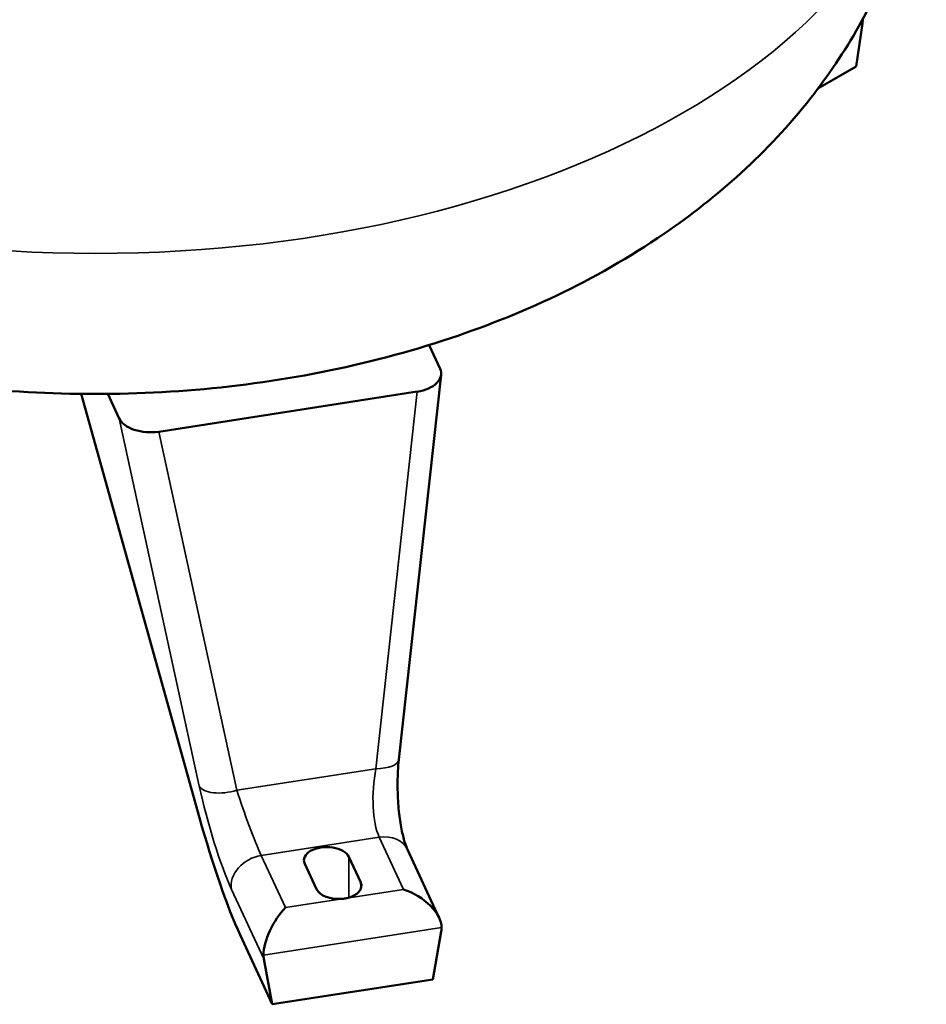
# Model space of a CAD drawing. Header units: inches. Extents: x 1 to 199, y 4 to 126.
# Tile 42 of 54: x 158 to 169, y 39 to 51. Entities that reach past the tile are written whole.
import ezdxf

# ---------------------------------------------------------------- set-up
doc = ezdxf.new("R2010")
doc.units = ezdxf.units.IN
doc.header["$LTSCALE"] = 5.882353
doc.header["$MEASUREMENT"] = 0
doc.layers.add('Visible (ANSI)', color=7, linetype='Continuous', lineweight=50)
doc.layers.add('Visible Narrow (ANSI)', color=7, linetype='Continuous', lineweight=35)

msp = doc.modelspace()

# ---------------------------------------------------------------- linework, layer by layer
at = {"layer": 'Visible (ANSI)'}
for p, q in [((168.042, 50.532), (167.967, 50.014)), ((167.967, 50.014), (167.507, 49.748)), ((162.826, 46.663), (162.958, 46.378)), ((162.462, 41.677), (162.97, 46.306)), ((162.683, 46.102), (159.572, 45.62)), ((160.062, 40.976), (158.639, 46.075)), ((159.094, 45.78), (158.958, 46.075)), ((162.948, 39.769), (162.566, 40.593)), ((161.47, 40.116), (161.328, 40.422)), ((161.859, 40.505), (162.002, 40.198)), ((160.938, 38.731), (160.55, 39.568)), ((162.87, 39.03), (162.972, 39.608)), ((160.836, 39.277), (160.938, 38.731)), ((162.87, 39.03), (160.938, 38.731))]:
    msp.add_line(p, q, dxfattribs=at)
for centre, major_axis, ratio, start_param, end_param in [((167.78, 50.73), (-0.188, 0.325), 0.57735, 3.774341, 3.926991), ((162.594, 46.315), (-0.377, -0.007), 0.58659, 1.797742, 3.394945), ((159.463, 45.831), (-0.382, 0.008), 0.571221, 0.272807, 1.87001), ((160.286, 40.978), (-0.488, 1.723), 0.120698, 1.53763, 2.494815), ((161.594, 40.464), (-0.275, 0), 0.57735, 3.403392, 6.544985), ((161.736, 40.157), (0.275, 0), 0.57735, 5.077515, 6.544985), ((161.736, 40.157), (-0.275, 0), 0.57735, 0.261799, 1.729269), ((162.517, 39.808), (0.44, -0.235), 0.565741, 0.294001, 1.864798), ((161.097, 39.588), (0.212, 0.396), 0.402543, 0.925916, 2.496712), ((162.614, 39.599), (0.34, 0.158), 0.788675, 5.779657, 5.932306), ((161.194, 39.379), (-0.34, -0.158), 0.788675, 5.932306, 6.084955)]:
    msp.add_ellipse(centre, major_axis=major_axis, ratio=ratio, start_param=start_param, end_param=end_param, dxfattribs=at)
for points, knots in [([(168.811, 53.538), (168.811, 52.831), (168.682, 52.126), (168.202, 50.789), (167.84, 50.169), (166.9, 48.973), (166.295, 48.44), (164.822, 47.433), (163.927, 47.02), (161.968, 46.383), (160.896, 46.185), (158.739, 46.034), (157.655, 46.079), (155.532, 46.416), (154.493, 46.707), (152.533, 47.582), (151.605, 48.162), (150.154, 49.608), (149.586, 50.402), (148.96, 52.028), (148.811, 52.781), (148.811, 53.538)], [2.356194, 2.356194, 2.356194, 2.356194, 2.560446, 2.560446, 2.782058, 2.782058, 3.057528, 3.057528, 3.413692, 3.413692, 3.806557, 3.806557, 4.194936, 4.194936, 4.585346, 4.585346, 4.972924, 4.972924, 5.27922, 5.27922, 5.497787, 5.497787, 5.497787, 5.497787]), ([(162.566, 40.593), (162.557, 40.612), (162.547, 40.638), (162.523, 40.71), (162.51, 40.759), (162.486, 40.877), (162.474, 40.948), (162.456, 41.105), (162.45, 41.191), (162.445, 41.364), (162.446, 41.451), (162.453, 41.583), (162.457, 41.631), (162.462, 41.677)], [0, 0, 0, 0, 0.183707, 0.183707, 0.410288, 0.410288, 0.670904, 0.670904, 0.950157, 0.950157, 1.229409, 1.229409, 1.396263, 1.396263, 1.396263, 1.396263]), ([(161.834, 40.009), (161.825, 40.007), (161.816, 40.005), (161.798, 40.002), (161.789, 40.001), (161.779, 40)], [5.4497523, 5.4497523, 5.4497523, 5.4497523, 5.5213032, 5.5213032, 5.5928542, 5.5928542, 5.5928542, 5.5928542])]:
    msp.add_open_spline(points, degree=3, knots=knots, dxfattribs=at)
at = {"layer": 'Visible Narrow (ANSI)'}
for p, q in [((168.007, 50.512), (168.042, 50.532)), ((162.683, 46.102), (162.185, 41.565)), ((159.094, 45.78), (160.058, 41.357)), ((160.511, 41.306), (159.572, 45.62)), ((162.185, 41.565), (160.511, 41.306)), ((162.226, 40.742), (160.805, 40.522)), ((162.226, 40.742), (162.517, 40.114)), ((161.097, 39.894), (160.805, 40.522)), ((161.859, 40.015), (161.859, 40.505)), ((162.002, 40.116), (162.002, 40.198)), ((160.447, 40.114), (160.836, 39.277)), ((162.517, 40.114), (161.834, 40.009)), ((161.779, 40), (161.097, 39.894)), ((160.831, 39.323), (162.976, 39.655))]:
    msp.add_line(p, q, dxfattribs=at)
for centre, major_axis, ratio, start_param, end_param in [((158.811, 53.538), (10, 0), 0.57735, 3.141593, 6.283185), ((162.089, 41.718), (0.373, -0.041), 0.3951, 5.014808, 6.283185), ((162.379, 41.302), (-0.04, -0.669), 0.33696, 4.327707, 5.72397), ((160.416, 41.459), (-0.366, -0.08), 0.458413, 0.13666, 1.733864), ((160.294, 40.933), (0.283, -1), 0.120698, 4.240144, 5.636407), ((160.652, 41.035), (-0.225, 0.63), 0.069281, 1.100146, 2.496409), ((162.226, 40.435), (0.34, 0.158), 0.788675, 0, 1.219917), ((160.805, 40.216), (-0.34, -0.158), 0.788675, 4.36151, 6.084955)]:
    msp.add_ellipse(centre, major_axis=major_axis, ratio=ratio, start_param=start_param, end_param=end_param, dxfattribs=at)

doc.saveas('drawing.dxf')
